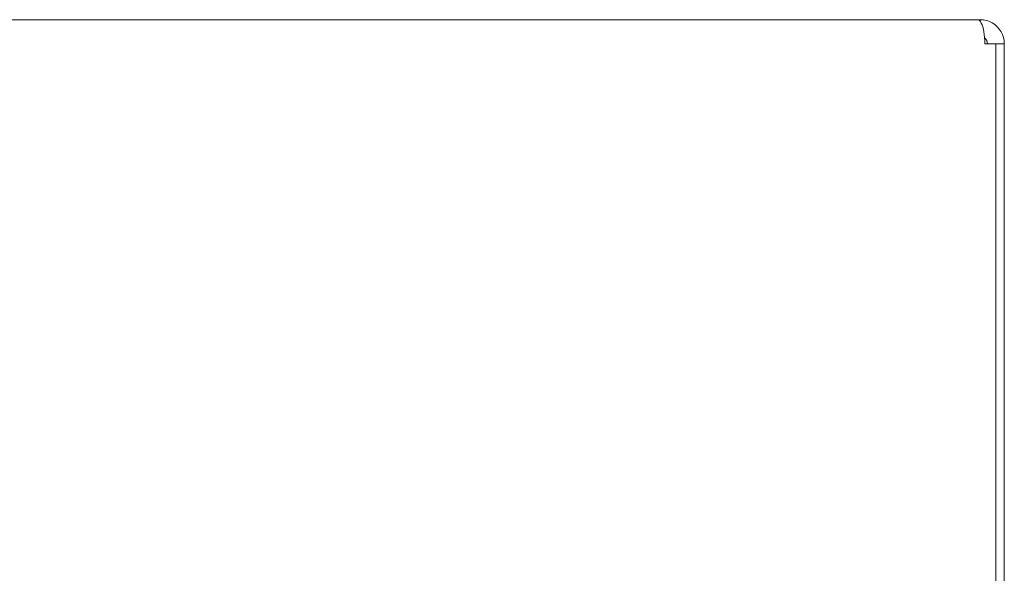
# Model space of a CAD drawing. Header units: inches. Extents: x 7 to 216, y 7 to 136.
# Tile 5 of 30: x 74.17 to 78.48, y 38.04 to 40.46. Entities that reach past the tile are written whole.
import ezdxf

# ---------------------------------------------------------------- set-up
doc = ezdxf.new("R2010")
doc.units = ezdxf.units.IN
doc.header["$LTSCALE"] = 13
doc.header["$MEASUREMENT"] = 0
doc.layers.add('Visible (ANSI)', color=7, linetype='Continuous', lineweight=5)

msp = doc.modelspace()

# ---------------------------------------------------------------- linework, layer by layer
at = {"layer": 'Visible (ANSI)'}
for p, q in [((48.5974, 40.4615), (78.3648, 40.4615)), ((78.3759, 40.4615), (78.3648, 40.4615)), ((78.3759, 40.4547), (78.3759, 40.4615)), ((78.4441, 40.3563), (78.3961, 40.3563)), ((78.4811, 40.3563), (78.4441, 40.3563)), ((78.4441, 40.3563), (78.4441, 32.589)), ((78.4811, 32.5916), (78.4811, 40.3563))]:
    msp.add_line(p, q, dxfattribs=at)
msp.add_arc((78.3759, 40.3563), 0.0312, 0, 51.7663, dxfattribs=at)
for points, knots in [([(78.3648, 40.4615), (78.3758, 40.4615), (78.3865, 40.4406), (78.3919, 40.4086), (78.3946, 40.3927), (78.3961, 40.3745), (78.3961, 40.3563)], [-1.570796, -1.570796, -1.570796, -1.570796, -0.520146, -0.520146, -0.520146, 0, 0, 0, 0]), ([(78.4811, 40.3563), (78.4811, 40.3931), (78.4602, 40.4293), (78.4282, 40.4476), (78.4123, 40.4567), (78.3941, 40.4615), (78.3759, 40.4615)], [0, 0, 0, 0, 1.050651, 1.050651, 1.050651, 1.570796, 1.570796, 1.570796, 1.570796])]:
    msp.add_open_spline(points, degree=3, knots=knots, dxfattribs=at)

doc.saveas('drawing.dxf')
